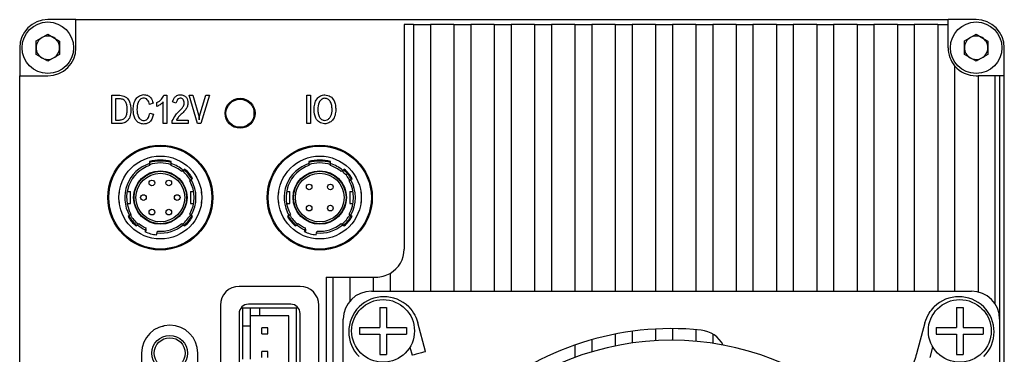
# Model space of a CAD drawing. Header units: millimetres. Extents: x 0 to 8447, y 0 to 2912.
# Tile 5 of 5: x 8342 to 8447, y 2814 to 2850. Entities that reach past the tile are written whole.
import ezdxf

# ---------------------------------------------------------------- set-up
doc = ezdxf.new("R2010")
doc.units = ezdxf.units.MM
doc.layers.add('粗实线', color=7, linetype='Continuous', lineweight=50)

msp = doc.modelspace()

# ---------------------------------------------------------------- linework, layer by layer
at = {"layer": '粗实线', "lineweight": 30}
for p, q in [((8348.008, 2849.692), (8345.008, 2849.692)), ((8348.008, 2846.692), (8348.008, 2849.692)), ((8348.008, 2849.692), (8441.008, 2849.692)), ((8383.008, 2849.192), (8383.008, 2825.192)), ((8384.008, 2849.192), (8383.008, 2849.192)), ((8384.008, 2849.192), (8384.008, 2820.692)), ((8384.008, 2849.192), (8385.808, 2849.192)), ((8385.808, 2849.192), (8385.808, 2820.692)), ((8388.308, 2849.192), (8385.808, 2849.192)), ((8388.308, 2849.192), (8388.308, 2820.692)), ((8388.308, 2849.192), (8390.108, 2849.192)), ((8390.108, 2849.192), (8390.108, 2820.692)), ((8392.608, 2849.192), (8390.108, 2849.192)), ((8392.608, 2849.192), (8392.608, 2820.692)), ((8392.608, 2849.192), (8394.408, 2849.192)), ((8394.408, 2849.192), (8394.408, 2820.692)), ((8396.908, 2849.192), (8394.408, 2849.192)), ((8396.908, 2849.192), (8396.908, 2820.692)), ((8396.908, 2849.192), (8398.708, 2849.192)), ((8398.708, 2849.192), (8398.708, 2820.692)), ((8401.208, 2849.192), (8398.708, 2849.192)), ((8401.208, 2849.192), (8401.208, 2820.692)), ((8401.208, 2849.192), (8403.008, 2849.192)), ((8403.008, 2849.192), (8403.008, 2820.692)), ((8405.508, 2849.192), (8403.008, 2849.192)), ((8405.508, 2849.192), (8405.508, 2820.692)), ((8405.508, 2849.192), (8407.308, 2849.192)), ((8407.308, 2849.192), (8407.308, 2820.692)), ((8409.808, 2849.192), (8407.308, 2849.192)), ((8409.808, 2849.192), (8409.808, 2820.692)), ((8409.808, 2849.192), (8411.608, 2849.192)), ((8411.608, 2849.192), (8411.608, 2820.692)), ((8414.108, 2849.192), (8411.608, 2849.192)), ((8414.108, 2849.192), (8414.108, 2820.692)), ((8414.108, 2849.192), (8415.908, 2849.192)), ((8415.908, 2849.192), (8415.908, 2820.692)), ((8418.408, 2849.192), (8415.908, 2849.192)), ((8418.408, 2849.192), (8418.408, 2820.692)), ((8418.408, 2849.192), (8420.208, 2849.192)), ((8420.208, 2849.192), (8420.208, 2820.692)), ((8422.708, 2849.192), (8420.208, 2849.192)), ((8422.708, 2849.192), (8422.708, 2820.692)), ((8422.708, 2849.192), (8424.508, 2849.192)), ((8424.508, 2849.192), (8424.508, 2820.692)), ((8427.008, 2849.192), (8424.508, 2849.192)), ((8427.008, 2849.192), (8427.008, 2820.692)), ((8427.008, 2849.192), (8428.808, 2849.192)), ((8428.808, 2849.192), (8428.808, 2820.692)), ((8431.308, 2849.192), (8428.808, 2849.192)), ((8431.308, 2849.192), (8431.308, 2820.692)), ((8431.308, 2849.192), (8433.108, 2849.192)), ((8433.108, 2849.192), (8433.108, 2820.692)), ((8435.608, 2849.192), (8433.108, 2849.192)), ((8435.608, 2849.192), (8437.408, 2849.192)), ((8435.608, 2849.192), (8435.608, 2820.692)), ((8437.408, 2849.192), (8437.408, 2820.692)), ((8439.908, 2849.192), (8437.408, 2849.192)), ((8439.908, 2849.192), (8439.908, 2820.692)), ((8439.908, 2849.192), (8441.008, 2849.192)), ((8441.008, 2849.192), (8441.008, 2849.692)), ((8444.008, 2849.692), (8441.008, 2849.692)), ((8441.008, 2846.692), (8441.008, 2849.192)), ((8343.764, 2847.424), (8345.021, 2848.135)), ((8345.021, 2848.135), (8346.264, 2847.403)), ((8442.764, 2847.424), (8444.021, 2848.135)), ((8444.021, 2848.135), (8445.264, 2847.403)), ((8342.008, 2846.692), (8342.008, 2843.692)), ((8343.752, 2845.981), (8343.764, 2847.424)), ((8346.264, 2847.403), (8346.252, 2845.959)), ((8442.752, 2845.981), (8442.764, 2847.424)), ((8445.264, 2847.403), (8445.252, 2845.959)), ((8447.008, 2843.692), (8447.008, 2846.692)), ((8344.996, 2845.248), (8343.752, 2845.981)), ((8346.252, 2845.959), (8344.996, 2845.248)), ((8443.996, 2845.248), (8442.752, 2845.981)), ((8445.252, 2845.959), (8443.996, 2845.248)), ((8441.708, 2844.766), (8441.708, 2820.692)), ((8342.008, 2750.692), (8342.008, 2843.692)), ((8342.008, 2843.692), (8345.008, 2843.692)), ((8444.008, 2843.692), (8444.208, 2843.692)), ((8446.008, 2843.692), (8444.208, 2843.692)), ((8444.208, 2843.692), (8444.208, 2820.609)), ((8446.008, 2843.692), (8446.008, 2819.35)), ((8446.508, 2843.692), (8446.008, 2843.692)), ((8446.508, 2843.692), (8446.508, 2817.692)), ((8447.008, 2843.692), (8446.508, 2843.692)), ((8447.008, 2750.692), (8447.008, 2843.692)), ((8351.823, 2841.616), (8352.672, 2841.616)), ((8351.823, 2838.597), (8351.823, 2841.616)), ((8357.388, 2841.616), (8357.708, 2841.616)), ((8357.708, 2841.616), (8357.708, 2838.597)), ((8360.067, 2841.616), (8360.468, 2841.616)), ((8360.968, 2838.605), (8360.067, 2841.616)), ((8360.468, 2841.616), (8361.154, 2839.264)), ((8361.163, 2839.287), (8361.846, 2841.616)), ((8362.25, 2841.616), (8361.327, 2838.605)), ((8361.846, 2841.616), (8362.25, 2841.616)), ((8372.632, 2841.616), (8373.027, 2841.616)), ((8372.632, 2838.597), (8372.632, 2841.616)), ((8373.027, 2841.616), (8373.027, 2838.597)), ((8352.212, 2841.247), (8352.212, 2838.971)), ((8352.674, 2841.247), (8352.212, 2841.247)), ((8356.236, 2840.778), (8355.862, 2840.629)), ((8356.641, 2840.432), (8356.641, 2840.829)), ((8357.323, 2838.597), (8357.323, 2840.904)), ((8358.658, 2840.755), (8358.314, 2840.916)), ((8355.888, 2839.711), (8356.275, 2839.596)), ((8361.154, 2839.264), (8361.157, 2838.994)), ((8361.157, 2838.994), (8361.163, 2839.287)), ((8367.008, 2839.692), (8367.008, 2840.249)), ((8367.008, 2839.942), (8367.088, 2839.942)), ((8367.008, 2839.135), (8367.008, 2839.692)), ((8367.088, 2839.442), (8367.008, 2839.442)), ((8352.661, 2838.597), (8351.823, 2838.597)), ((8352.212, 2838.971), (8352.637, 2838.971)), ((8357.708, 2838.597), (8357.323, 2838.597)), ((8358.275, 2838.597), (8358.275, 2838.87)), ((8359.963, 2838.597), (8358.275, 2838.597)), ((8358.726, 2838.971), (8359.963, 2838.971)), ((8359.963, 2838.971), (8359.963, 2838.597)), ((8361.327, 2838.605), (8360.968, 2838.605)), ((8373.027, 2838.597), (8372.632, 2838.597)), ((8355.858, 2834.523), (8355.858, 2834.314)), ((8355.858, 2834.314), (8355.858, 2834.103)), ((8358.158, 2834.314), (8358.158, 2834.523)), ((8358.158, 2834.103), (8358.158, 2834.314)), ((8372.858, 2834.523), (8372.858, 2834.314)), ((8372.858, 2834.314), (8372.858, 2834.103)), ((8375.158, 2834.314), (8375.158, 2834.523)), ((8375.158, 2834.103), (8375.158, 2834.314)), ((8359.458, 2833.596), (8359.303, 2833.466)), ((8359.614, 2833.727), (8359.458, 2833.596)), ((8376.458, 2833.596), (8376.303, 2833.466)), ((8376.614, 2833.727), (8376.458, 2833.596)), ((8360.138, 2832.47), (8360.294, 2832.6)), ((8360.294, 2832.6), (8360.449, 2832.731)), ((8377.138, 2832.47), (8377.294, 2832.6)), ((8377.294, 2832.6), (8377.449, 2832.731)), ((8352.608, 2831.342), (8352.608, 2831.161)), ((8352.608, 2831.342), (8352.631, 2831.342)), ((8353.467, 2831.342), (8353.808, 2831.342)), ((8353.808, 2830.042), (8353.808, 2831.342)), ((8360.208, 2831.342), (8360.208, 2830.042)), ((8360.208, 2831.342), (8360.549, 2831.342)), ((8361.385, 2831.342), (8361.408, 2831.342)), ((8361.408, 2831.161), (8361.408, 2831.342)), ((8369.608, 2831.342), (8369.608, 2831.161)), ((8369.608, 2831.342), (8369.631, 2831.342)), ((8370.467, 2831.342), (8370.808, 2831.342)), ((8370.808, 2830.042), (8370.808, 2831.342)), ((8377.208, 2831.342), (8377.208, 2830.042)), ((8377.208, 2831.342), (8377.549, 2831.342)), ((8378.385, 2831.342), (8378.408, 2831.342)), ((8378.408, 2831.161), (8378.408, 2831.342)), ((8352.608, 2830.222), (8352.608, 2830.042)), ((8352.608, 2830.042), (8352.631, 2830.042)), ((8353.467, 2830.042), (8353.808, 2830.042)), ((8360.208, 2830.042), (8360.549, 2830.042)), ((8361.408, 2830.042), (8361.385, 2830.042)), ((8361.408, 2830.042), (8361.408, 2830.222)), ((8369.608, 2830.222), (8369.608, 2830.042)), ((8369.608, 2830.042), (8369.631, 2830.042)), ((8370.467, 2830.042), (8370.808, 2830.042)), ((8377.208, 2830.042), (8377.549, 2830.042)), ((8378.408, 2830.042), (8378.385, 2830.042)), ((8378.408, 2830.042), (8378.408, 2830.222)), ((8353.722, 2828.783), (8353.567, 2828.653)), ((8353.878, 2828.914), (8353.722, 2828.783)), ((8360.294, 2828.783), (8360.138, 2828.914)), ((8360.449, 2828.653), (8360.294, 2828.783)), ((8370.722, 2828.783), (8370.567, 2828.653)), ((8370.878, 2828.914), (8370.722, 2828.783)), ((8377.294, 2828.783), (8377.138, 2828.914)), ((8377.449, 2828.653), (8377.294, 2828.783)), ((8354.402, 2827.657), (8354.558, 2827.787)), ((8354.558, 2827.787), (8354.713, 2827.918)), ((8359.303, 2827.918), (8359.458, 2827.787)), ((8359.458, 2827.787), (8359.614, 2827.657)), ((8371.402, 2827.657), (8371.558, 2827.787)), ((8371.558, 2827.787), (8371.713, 2827.918)), ((8376.303, 2827.918), (8376.458, 2827.787)), ((8376.458, 2827.787), (8376.614, 2827.657)), ((8355.411, 2827.244), (8355.359, 2827.048)), ((8355.464, 2827.44), (8355.411, 2827.244)), ((8355.508, 2827.309), (8355.433, 2827.344)), ((8355.508, 2827.092), (8355.508, 2827.309)), ((8356.614, 2826.711), (8356.667, 2826.907)), ((8356.667, 2826.907), (8356.719, 2827.103)), ((8372.411, 2827.244), (8372.359, 2827.048)), ((8372.464, 2827.44), (8372.411, 2827.244)), ((8372.508, 2827.309), (8372.433, 2827.344)), ((8372.508, 2827.092), (8372.508, 2827.309)), ((8373.614, 2826.711), (8373.667, 2826.907)), ((8373.667, 2826.907), (8373.719, 2827.103)), ((8381.508, 2822.594), (8381.508, 2820.692)), ((8374.708, 2822.192), (8374.708, 2745.192)), ((8374.708, 2822.192), (8375.408, 2822.192)), ((8375.408, 2822.192), (8377.208, 2822.192)), ((8375.408, 2822.192), (8375.408, 2745.192)), ((8377.208, 2822.192), (8377.208, 2819.618)), ((8377.208, 2822.192), (8379.708, 2822.192)), ((8379.708, 2822.192), (8380.008, 2822.192)), ((8379.708, 2822.192), (8379.708, 2820.692)), ((8371.908, 2821.192), (8365.408, 2821.192)), ((8379.508, 2820.692), (8443.508, 2820.692)), ((8370.908, 2819.292), (8366.408, 2819.292)), ((8363.408, 2819.192), (8363.408, 2811.192)), ((8365.408, 2818.292), (8365.408, 2812.092)), ((8365.783, 2818.892), (8365.783, 2816.942)), ((8365.783, 2818.892), (8366.608, 2818.892)), ((8366.608, 2816.942), (8366.608, 2818.892)), ((8366.608, 2818.892), (8367.608, 2818.892)), ((8367.608, 2818.892), (8371.533, 2818.892)), ((8367.608, 2818.042), (8367.608, 2818.892)), ((8371.533, 2811.492), (8371.533, 2818.892)), ((8371.908, 2812.092), (8371.908, 2818.292)), ((8373.908, 2811.192), (8373.908, 2819.192)), ((8380.408, 2818.942), (8380.408, 2816.792)), ((8380.408, 2818.942), (8381.108, 2818.942)), ((8381.108, 2818.942), (8381.108, 2816.792)), ((8441.908, 2818.942), (8442.608, 2818.942)), ((8441.908, 2818.942), (8441.908, 2816.792)), ((8442.608, 2818.942), (8442.608, 2816.792)), ((8367.608, 2818.042), (8366.608, 2818.042)), ((8370.708, 2818.042), (8367.608, 2818.042)), ((8370.708, 2812.342), (8370.708, 2818.042)), ((8376.508, 2753.692), (8376.508, 2817.692)), ((8385.301, 2814.232), (8384.473, 2817.319)), ((8438.543, 2817.319), (8437.65, 2813.988)), ((8446.508, 2817.692), (8446.508, 2753.692)), ((8357.27, 2816.996), (8357.262, 2816.867)), ((8366.608, 2816.942), (8365.783, 2816.942)), ((8365.783, 2816.942), (8365.783, 2813.442)), ((8366.608, 2813.442), (8366.608, 2816.942)), ((8368.478, 2816.762), (8367.838, 2816.762)), ((8367.838, 2816.122), (8367.838, 2816.762)), ((8367.838, 2816.122), (8368.478, 2816.122)), ((8368.478, 2816.122), (8368.478, 2816.762)), ((8378.258, 2816.792), (8378.258, 2816.092)), ((8378.258, 2816.792), (8380.408, 2816.792)), ((8381.108, 2816.792), (8383.258, 2816.792)), ((8383.258, 2816.792), (8383.258, 2816.092)), ((8405.508, 2816.106), (8405.508, 2814.83)), ((8407.308, 2816.406), (8407.308, 2815.144)), ((8409.808, 2816.645), (8409.808, 2815.393)), ((8411.608, 2816.692), (8411.608, 2815.442)), ((8414.108, 2816.583), (8414.108, 2815.328)), ((8415.908, 2816.117), (8415.908, 2815.115)), ((8439.758, 2816.792), (8441.908, 2816.792)), ((8439.758, 2816.792), (8439.758, 2816.092)), ((8442.608, 2816.792), (8444.758, 2816.792)), ((8444.758, 2816.792), (8444.758, 2816.092)), ((8378.258, 2816.092), (8380.408, 2816.092)), ((8380.408, 2816.092), (8380.408, 2813.942)), ((8381.108, 2816.092), (8381.108, 2813.942)), ((8381.108, 2816.092), (8383.258, 2816.092)), ((8403.008, 2815.504), (8403.008, 2814.202)), ((8439.758, 2816.092), (8441.908, 2816.092)), ((8441.908, 2816.092), (8441.908, 2813.942)), ((8442.608, 2816.092), (8442.608, 2813.942)), ((8442.608, 2816.092), (8444.758, 2816.092)), ((8355.008, 2814.062), (8355.008, 2794.862)), ((8361.008, 2794.862), (8361.008, 2814.062)), ((8368.478, 2814.262), (8367.838, 2814.262)), ((8367.838, 2813.622), (8367.838, 2814.262)), ((8368.478, 2813.622), (8368.478, 2814.262)), ((8383.621, 2814.703), (8383.852, 2813.844)), ((8401.208, 2814.931), (8401.208, 2813.602)), ((8439.099, 2813.6), (8439.395, 2814.703)), ((8380.408, 2813.942), (8381.108, 2813.942)), ((8441.908, 2813.942), (8442.608, 2813.942))]:
    msp.add_line(p, q, dxfattribs=at)
at = {"layer": '粗实线', "lineweight": 30, "flags": 128}
msp.add_lwpolyline([(8385.301, 2814.232), (8385.245, 2814.217), (8385.088, 2814.175), (8384.853, 2814.112), (8384.576, 2814.038), (8384.299, 2813.964), (8384.064, 2813.901), (8383.907, 2813.858), (8383.852, 2813.844), (8383.852, 2813.844)], dxfattribs=at)
at = {"layer": '粗实线', "lineweight": 30}
for centre, radius in [((8345.008, 2846.692), 2.75), ((8444.008, 2846.692), 2.75), ((8365.508, 2839.692), 1.6), ((8365.508, 2839.692), 1.5), ((8357.008, 2830.692), 5.6), ((8357.008, 2830.692), 5.5), ((8374.008, 2830.692), 5.6), ((8374.008, 2830.692), 5.5), ((8357.008, 2830.692), 4.425), ((8374.008, 2830.692), 4.425), ((8357.008, 2830.692), 2.85), ((8357.008, 2830.692), 2.8), ((8357.008, 2830.692), 2.6), ((8374.008, 2830.692), 2.85), ((8374.008, 2830.692), 2.8), ((8374.008, 2830.692), 2.6), ((8356.108, 2832.251), 0.3), ((8357.908, 2832.251), 0.3), ((8372.878, 2831.822), 0.3), ((8375.138, 2831.822), 0.3), ((8355.208, 2830.692), 0.3), ((8358.808, 2830.692), 0.3), ((8372.878, 2829.562), 0.3), ((8375.138, 2829.562), 0.3), ((8356.108, 2829.133), 0.3), ((8357.908, 2829.133), 0.3), ((8380.758, 2816.442), 3.35), ((8442.258, 2816.442), 3.35), ((8358.008, 2814.067), 1.9), ((8358.008, 2814.067), 1.65)]:
    msp.add_circle(centre, radius, dxfattribs=at)
for centre, radius, start, end in [((8345.008, 2846.692), 3, 90, 180), ((8444.008, 2846.692), 3, 0, 90), ((8345.008, 2846.692), 1.25, 119.50419, 179.50419), ((8345.008, 2846.692), 1.25, 59.50419, 119.50419), ((8345.008, 2846.692), 1.25, 359.50419, 59.50419), ((8444.008, 2846.692), 1.25, 119.50419, 179.50419), ((8444.008, 2846.692), 1.25, 59.50419, 119.50419), ((8444.008, 2846.692), 1.25, 359.50419, 59.50419), ((8345.008, 2846.692), 1.25, 179.50419, 239.50419), ((8345.008, 2846.692), 3, 270, 0), ((8345.008, 2846.692), 1.25, 299.50419, 359.50419), ((8444.008, 2846.692), 3, 180, 219.94451), ((8444.008, 2846.692), 1.25, 179.50419, 239.50419), ((8444.008, 2846.692), 1.25, 299.50419, 359.50419), ((8345.008, 2846.692), 1.25, 239.50419, 299.50419), ((8444.008, 2846.692), 1.25, 239.50419, 299.50419), ((8444.008, 2846.692), 3, 219.94451, 270), ((8357.008, 2830.692), 3.8, 107.61573, 210.15097), ((8357.008, 2830.692), 3.6, 108.62933, 209.59788), ((8357.008, 2830.692), 3.7, 71.52762, 108.49075), ((8357.008, 2830.692), 4, 73.29166, 106.70834), ((8357.008, 2830.692), 3.9, 72.85015, 107.14985), ((8357.008, 2830.692), 3.8, 49.84903, 72.38427), ((8357.008, 2830.692), 3.6, 50.40212, 71.37067), ((8374.008, 2830.692), 3.8, 107.61573, 210.15097), ((8374.008, 2830.692), 3.6, 108.62933, 209.59788), ((8374.008, 2830.692), 3.7, 71.52762, 108.49075), ((8374.008, 2830.692), 4, 73.29166, 106.70834), ((8374.008, 2830.692), 3.9, 72.85015, 107.14985), ((8374.008, 2830.692), 3.8, 49.84903, 72.38427), ((8374.008, 2830.692), 3.6, 50.40212, 71.37067), ((8357.008, 2830.692), 3.7, 29.76855, 50.19718), ((8357.008, 2830.692), 3.9, 30.40593, 49.59407), ((8357.008, 2830.692), 4, 30.64796, 49.35204), ((8374.008, 2830.692), 3.7, 29.76855, 50.19718), ((8374.008, 2830.692), 3.9, 30.40593, 49.59407), ((8374.008, 2830.692), 4, 30.64796, 49.35204), ((8357.008, 2830.692), 3.6, 330.40212, 29.59788), ((8357.008, 2830.692), 3.8, 329.84903, 30.15097), ((8374.008, 2830.692), 3.6, 330.40212, 29.59788), ((8374.008, 2830.692), 3.8, 329.84903, 30.15097), ((8357.008, 2830.692), 3.9, 210.40593, 229.59407), ((8357.008, 2830.692), 3.7, 209.7051, 230.34698), ((8357.008, 2830.692), 3.7, 309.78321, 330.27485), ((8357.008, 2830.692), 3.9, 310.40593, 329.59407), ((8374.008, 2830.692), 3.9, 210.40593, 229.59407), ((8374.008, 2830.692), 3.7, 209.7051, 230.34698), ((8374.008, 2830.692), 3.7, 309.78321, 330.27485), ((8374.008, 2830.692), 3.9, 310.40593, 329.59407), ((8357.008, 2830.692), 4, 210.64796, 229.35204), ((8357.008, 2830.692), 3.8, 229.84903, 245.15097), ((8357.008, 2830.692), 3.6, 230.40212, 244.59788), ((8357.008, 2830.692), 3.8, 264.84903, 310.15097), ((8357.008, 2830.692), 3.6, 265.40212, 309.59788), ((8357.008, 2830.692), 4, 310.64796, 329.35204), ((8374.008, 2830.692), 4, 210.64796, 229.35204), ((8374.008, 2830.692), 3.8, 229.84903, 245.15097), ((8374.008, 2830.692), 3.6, 230.40212, 244.59788), ((8374.008, 2830.692), 3.8, 264.84903, 310.15097), ((8374.008, 2830.692), 3.6, 265.40212, 309.59788), ((8374.008, 2830.692), 4, 310.64796, 329.35204), ((8357.008, 2830.692), 4, 245.64796, 264.35204), ((8357.008, 2830.692), 3.9, 245.40593, 247.38014), ((8374.008, 2830.692), 4, 245.64796, 264.35204), ((8374.008, 2830.692), 3.9, 245.40593, 247.38014), ((8380.008, 2825.192), 3, 300, 0), ((8380.008, 2825.192), 3, 270, 300), ((8365.408, 2819.192), 2, 90, 180), ((8371.908, 2819.192), 2, 0, 90), ((8379.508, 2817.692), 3, 90, 180), ((8443.508, 2817.692), 3, 0, 90), ((8366.408, 2818.292), 1, 90, 180), ((8370.908, 2818.292), 1, 0, 90), ((8380.851, 2816.349), 3.75, 45, 225), ((8442.165, 2816.349), 3.75, 315, 135), ((8358.008, 2814.062), 3, 0, 180), ((8411.508, 2785.692), 31, 84.15064, 131.84936), ((8414.362, 2813.546), 3, 27.37994, 84.15064), ((8411.508, 2785.692), 29.75, 46.44458, 133.55542)]:
    msp.add_arc(centre, radius, start, end, dxfattribs=at)
for points, knots in [([(8352.672, 2841.616), (8352.878, 2841.586), (8353.289, 2841.526), (8353.687, 2841.066), (8353.838, 2840.562), (8353.857, 2840.242), (8353.866, 2840.082)], [0, 0, 0, 0, 0.2795458, 0.5577012, 0.7786224, 1, 1, 1, 1]), ([(8354.112, 2840.072), (8354.128, 2840.275), (8354.16, 2840.681), (8354.356, 2841.223), (8354.748, 2841.606), (8355.067, 2841.66), (8355.227, 2841.687)], [0, 0, 0, 0, 0.2811919, 0.5612179, 0.780368, 1, 1, 1, 1]), ([(8355.218, 2841.317), (8355.154, 2841.307), (8355.025, 2841.285), (8354.802, 2841.142), (8354.559, 2840.74), (8354.53, 2840.349), (8354.51, 2840.088)], [0, 0, 0, 0, 0.1252557, 0.2503895, 0.4996117, 1, 1, 1, 1]), ([(8355.862, 2840.629), (8355.801, 2840.812), (8355.717, 2841.068), (8355.445, 2841.299), (8355.294, 2841.311), (8355.218, 2841.317)], [0, 0, 0, 0, 0.5599944, 0.7802195, 1, 1, 1, 1]), ([(8355.227, 2841.687), (8355.366, 2841.674), (8355.644, 2841.649), (8356.053, 2841.328), (8356.167, 2840.987), (8356.236, 2840.778)], [0, 0, 0, 0, 0.2803516, 0.5599852, 1, 1, 1, 1]), ([(8356.641, 2840.829), (8356.824, 2840.937), (8357.151, 2841.129), (8357.316, 2841.468), (8357.388, 2841.616)], [0, 0, 0, 0, 0.5606973, 1, 1, 1, 1]), ([(8358.314, 2840.916), (8358.351, 2841.022), (8358.425, 2841.235), (8358.611, 2841.494), (8358.862, 2841.656), (8359.039, 2841.671), (8359.128, 2841.679)], [0, 0, 0, 0, 0.2807141, 0.5605666, 0.7801807, 1, 1, 1, 1]), ([(8359.131, 2841.302), (8359.059, 2841.286), (8358.916, 2841.254), (8358.759, 2841.033), (8358.697, 2840.86), (8358.658, 2840.755)], [0, 0, 0, 0, 0.2764485, 0.5572606, 1, 1, 1, 1]), ([(8359.128, 2841.679), (8359.254, 2841.662), (8359.504, 2841.629), (8359.787, 2841.395), (8359.919, 2841.095), (8359.939, 2840.899), (8359.949, 2840.801)], [0, 0, 0, 0, 0.2802958, 0.5586958, 0.7790333, 1, 1, 1, 1]), ([(8359.558, 2840.781), (8359.552, 2840.852), (8359.541, 2840.992), (8359.453, 2841.176), (8359.297, 2841.283), (8359.186, 2841.296), (8359.131, 2841.302)], [0, 0, 0, 0, 0.2810409, 0.5602262, 0.7796485, 1, 1, 1, 1]), ([(8373.402, 2840.072), (8373.416, 2840.276), (8373.446, 2840.683), (8373.655, 2841.226), (8374.066, 2841.591), (8374.386, 2841.639), (8374.547, 2841.663)], [0, 0, 0, 0, 0.281149, 0.5609304, 0.7801114, 1, 1, 1, 1]), ([(8374.547, 2841.663), (8374.753, 2841.627), (8375.165, 2841.555), (8375.544, 2841.075), (8375.69, 2840.568), (8375.711, 2840.246), (8375.722, 2840.085)], [0, 0, 0, 0, 0.2791927, 0.5576118, 0.7786188, 1, 1, 1, 1]), ([(8353.477, 2840.11), (8353.471, 2840.24), (8353.458, 2840.501), (8353.362, 2840.821), (8353.212, 2841.036), (8353.004, 2841.203), (8352.806, 2841.229), (8352.674, 2841.247)], [0, 0, 0, 0, 0.2508192, 0.5009214, 0.6261612, 0.751302, 1, 1, 1, 1]), ([(8357.323, 2840.904), (8357.213, 2840.79), (8357.018, 2840.585), (8356.756, 2840.479), (8356.641, 2840.432)], [0, 0, 0, 0, 0.5579566, 1, 1, 1, 1]), ([(8359.043, 2839.945), (8359.18, 2840.076), (8359.37, 2840.258), (8359.538, 2840.558), (8359.551, 2840.707), (8359.558, 2840.781)], [0, 0, 0, 0, 0.5603158, 0.7805909, 1, 1, 1, 1]), ([(8359.949, 2840.801), (8359.94, 2840.677), (8359.923, 2840.427), (8359.694, 2840.035), (8359.462, 2839.818), (8359.319, 2839.685)], [0, 0, 0, 0, 0.2792495, 0.5594373, 1, 1, 1, 1]), ([(8374.548, 2841.294), (8374.483, 2841.284), (8374.352, 2841.266), (8374.116, 2841.139), (8373.841, 2840.746), (8373.812, 2840.347), (8373.793, 2840.08)], [0, 0, 0, 0, 0.1254904, 0.250859, 0.4998962, 1, 1, 1, 1]), ([(8375.33, 2840.093), (8375.32, 2840.241), (8375.299, 2840.537), (8375.167, 2840.933), (8374.897, 2841.228), (8374.664, 2841.272), (8374.548, 2841.294)], [0, 0, 0, 0, 0.2812381, 0.5614144, 0.7806042, 1, 1, 1, 1]), ([(8352.637, 2838.971), (8352.774, 2838.98), (8352.981, 2838.994), (8353.207, 2839.153), (8353.37, 2839.372), (8353.467, 2839.705), (8353.474, 2839.975), (8353.477, 2840.11)], [0, 0, 0, 0, 0.248928, 0.3740403, 0.4992656, 0.749179, 1, 1, 1, 1]), ([(8353.866, 2840.082), (8353.858, 2839.877), (8353.842, 2839.471), (8353.605, 2838.927), (8353.144, 2838.627), (8352.822, 2838.607), (8352.661, 2838.597)], [0, 0, 0, 0, 0.2812502, 0.5603207, 0.7795017, 1, 1, 1, 1]), ([(8355.21, 2838.542), (8355.079, 2838.559), (8354.817, 2838.592), (8354.48, 2838.821), (8354.171, 2839.314), (8354.137, 2839.759), (8354.112, 2840.072)], [0, 0, 0, 0, 0.1869682, 0.3733935, 0.5602273, 1, 1, 1, 1]), ([(8354.51, 2840.088), (8354.529, 2839.834), (8354.558, 2839.453), (8354.814, 2839.074), (8355.035, 2838.946), (8355.16, 2838.925), (8355.222, 2838.915)], [0, 0, 0, 0, 0.5001283, 0.749274, 0.8745781, 1, 1, 1, 1]), ([(8356.275, 2839.596), (8356.24, 2839.445), (8356.168, 2839.145), (8355.927, 2838.776), (8355.575, 2838.566), (8355.332, 2838.55), (8355.21, 2838.542)], [0, 0, 0, 0, 0.2808443, 0.5602943, 0.7798138, 1, 1, 1, 1]), ([(8355.222, 2838.915), (8355.294, 2838.92), (8355.437, 2838.929), (8355.618, 2839.056), (8355.798, 2839.311), (8355.851, 2839.546), (8355.888, 2839.711)], [0, 0, 0, 0, 0.1864259, 0.3727319, 0.5596965, 1, 1, 1, 1]), ([(8358.275, 2838.87), (8358.384, 2839.095), (8358.58, 2839.498), (8358.901, 2839.809), (8359.043, 2839.945)], [0, 0, 0, 0, 0.5594857, 1, 1, 1, 1]), ([(8359.319, 2839.685), (8359.191, 2839.566), (8358.961, 2839.354), (8358.797, 2839.088), (8358.726, 2838.971)], [0, 0, 0, 0, 0.5600291, 1, 1, 1, 1]), ([(8374.529, 2838.558), (8374.332, 2838.594), (8373.938, 2838.666), (8373.474, 2839.256), (8373.429, 2839.762), (8373.402, 2840.072)], [0, 0, 0, 0, 0.2797636, 0.5588425, 1, 1, 1, 1]), ([(8373.793, 2840.08), (8373.804, 2839.94), (8373.825, 2839.661), (8373.947, 2839.287), (8374.193, 2839), (8374.412, 2838.954), (8374.522, 2838.931)], [0, 0, 0, 0, 0.2812111, 0.5614774, 0.7807584, 1, 1, 1, 1]), ([(8374.522, 2838.931), (8374.619, 2838.946), (8374.814, 2838.978), (8375.058, 2839.158), (8375.283, 2839.528), (8375.311, 2839.86), (8375.33, 2840.093)], [0, 0, 0, 0, 0.18688032, 0.37324345, 0.56009882, 1, 1, 1, 1]), ([(8375.722, 2840.085), (8375.705, 2839.884), (8375.67, 2839.484), (8375.426, 2838.961), (8374.999, 2838.636), (8374.686, 2838.584), (8374.529, 2838.558)], [0, 0, 0, 0, 0.2809269, 0.5602955, 0.7797641, 1, 1, 1, 1]), ([(8383.503, 2819), (8383.744, 2818.72), (8384.175, 2818.219), (8384.382, 2817.594), (8384.473, 2817.319)], [0, 0, 0, 0, 0.5599994, 1, 1, 1, 1]), ([(8438.543, 2817.319), (8438.665, 2817.668), (8438.883, 2818.292), (8439.321, 2818.784), (8439.513, 2819)], [0, 0, 0, 0, 0.5600003, 1, 1, 1, 1]), ([(8437.65, 2813.988), (8437.569, 2813.719), (8437.415, 2813.202), (8437.135, 2812.582), (8436.883, 2812.153), (8436.748, 2812), (8436.687, 2811.931)], [0, 0, 0, 0, 0.2982985, 0.5709636, 0.8062502, 1, 1, 1, 1])]:
    msp.add_open_spline(points, degree=3, knots=knots, dxfattribs=at)

doc.saveas('drawing.dxf')
